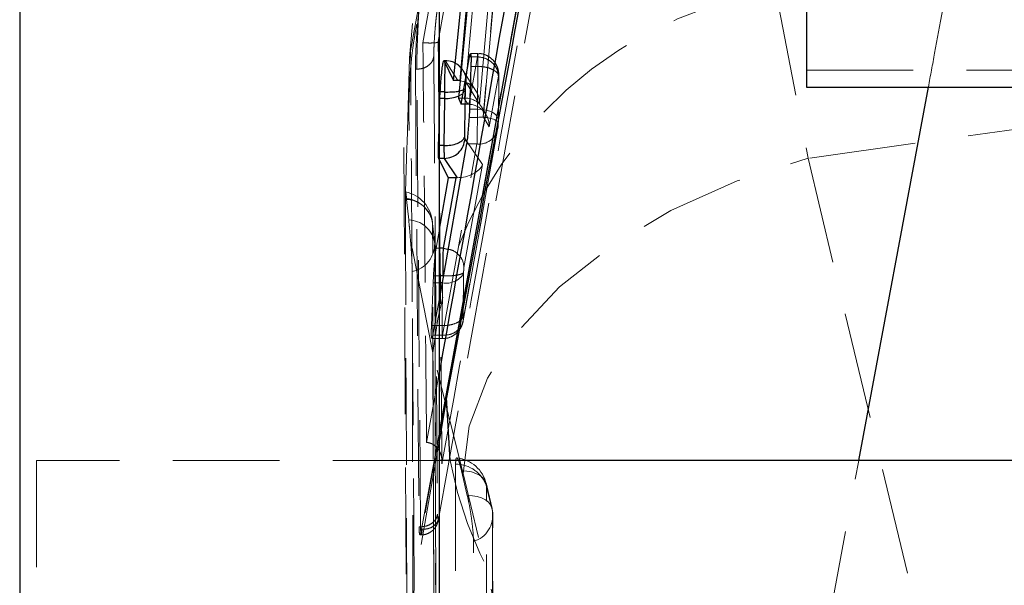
# Model space of a CAD drawing. Header units: millimetres. Extents: x 33 to 670, y 22 to 286.
# Tile 25 of 41: x 301.39 to 313.12, y 233.55 to 240.28. Entities that reach past the tile are written whole.
import ezdxf

# ---------------------------------------------------------------- set-up
doc = ezdxf.new("R2010")
doc.units = ezdxf.units.MM
doc.linetypes.add('HIDDEN', pattern=[1.905, 1.27, -0.635])

msp = doc.modelspace()

# ---------------------------------------------------------------- linework, layer by layer
at = {"color": 7, "linetype": 'Continuous', "lineweight": 25}
for p, q in [((301.391, 250.1394), (301.391, 229.6458)), ((306.391, 230.3009), (306.391, 250.1394)), ((310.766, 249.7188), (310.766, 239.4806)), ((306.391, 235.3697), (308.4993, 246.9044)), ((306.5602, 239.5566), (306.8148, 242.1736)), ((306.8092, 241.2949), (306.6177, 239.349)), ((306.4461, 239.7954), (306.5602, 239.5566)), ((306.6507, 239.275), (306.7494, 239.8405)), ((306.7494, 239.8405), (306.7575, 239.8752)), ((306.7667, 239.7259), (306.7494, 239.2169)), ((306.6103, 239.5566), (306.5602, 239.5566)), ((306.3978, 239.344), (306.4013, 239.4212)), ((306.4516, 239.4212), (306.4013, 239.4212)), ((306.4516, 239.4212), (306.4517, 239.4211)), ((310.766, 239.4806), (313.416, 239.4806)), ((306.391, 239.1606), (306.3978, 239.344)), ((306.4514, 239.344), (306.3978, 239.344)), ((306.4514, 239.344), (306.4459, 238.7825)), ((306.6177, 239.349), (306.6507, 239.275)), ((306.7306, 239.275), (306.6507, 239.275)), ((306.7494, 239.2169), (306.7449, 239.119)), ((306.714, 238.8028), (306.391, 236.9699)), ((306.446, 238.7825), (306.4459, 238.7825)), ((306.4983, 238.4011), (306.391, 238.6082)), ((306.4476, 238.6293), (306.6028, 238.401)), ((306.4477, 238.6293), (306.4476, 238.6293)), ((306.391, 237.7862), (306.4983, 238.4011)), ((306.5862, 238.4011), (306.4353, 237.5624)), ((306.5862, 238.4011), (306.4983, 238.4011)), ((306.4353, 237.5624), (306.4353, 237.5624)), ((306.4305, 237.2325), (306.4305, 237.2325)), ((313.416, 235.0349), (306.391, 235.0349))]:
    msp.add_line(p, q, dxfattribs=at)
at = {"color": 7, "linetype": 'HIDDEN', "lineweight": 18}
for p, q in [((306.8708, 239.2771), (307.115, 242.0463)), ((306.6922, 239.349), (306.8648, 241.2949)), ((307.1138, 241.3973), (306.9127, 239.1297)), ((306.9151, 239.1466), (307.1138, 241.3879)), ((306.0482, 239.9111), (306.2754, 241.1781)), ((306.1955, 240.0075), (306.391, 241.1133)), ((310.3979, 240.6286), (310.7834, 238.6321)), ((306.0357, 239.8272), (306.0722, 240.2371)), ((306.2019, 240.0072), (306.1955, 240.0075)), ((306.0357, 239.8272), (306.0482, 239.9111)), ((306.0057, 238.8161), (306.0357, 239.8272)), ((306.4594, 239.7954), (306.4461, 239.7954)), ((306.6103, 239.5566), (306.4594, 239.7954)), ((306.845, 239.8405), (306.7533, 239.3306)), ((306.8473, 239.8799), (306.7608, 239.8799)), ((306.8449, 239.8405), (306.7674, 239.8405)), ((306.8449, 239.8405), (306.845, 239.8405)), ((306.1051, 239.6923), (306.1492, 234.2449)), ((306.1223, 239.6923), (306.1051, 239.6923)), ((306.1675, 234.2449), (306.1223, 239.6923)), ((306.6614, 239.6939), (306.6707, 239.6803)), ((306.8265, 239.4338), (306.6707, 239.6803)), ((306.8494, 239.7259), (306.7667, 239.7259)), ((306.8445, 239.2169), (306.8494, 239.7259)), ((310.766, 239.681), (313.416, 239.681)), ((306.9851, 239.0046), (307.094, 239.6101)), ((307.0984, 239.5891), (307.0935, 239.0807)), ((307.0945, 239.091), (307.0994, 239.5995)), ((307.0984, 239.5891), (307.0992, 239.5995)), ((306.6987, 239.275), (306.7004, 239.4546)), ((306.7004, 239.4546), (306.7006, 239.4667)), ((306.7084, 239.5341), (306.8708, 239.2771)), ((306.6878, 239.349), (306.6177, 239.349)), ((306.7306, 239.275), (306.6878, 239.349)), ((306.8445, 239.2169), (306.7494, 239.2169)), ((306.9495, 239.1475), (306.8934, 239.2447)), ((306.3772, 238.7825), (306.391, 239.1606)), ((306.8441, 239.119), (306.7449, 239.119)), ((306.9127, 239.1297), (306.9851, 239.0046)), ((307.0935, 239.0807), (307.0931, 239.0648)), ((307.0931, 239.0648), (307.0939, 239.0678)), ((313.9472, 239.0733), (310.7834, 238.6321)), ((306.6756, 236.698), (307.0853, 238.9761)), ((307.0882, 239.0077), (306.6786, 236.7299)), ((306.905, 238.5589), (306.7187, 238.833)), ((305.9688, 238.7599), (306.0009, 232.1996)), ((305.9884, 238.2312), (306.004, 238.7595)), ((306.004, 238.7595), (306.0057, 238.8161)), ((306.391, 238.7825), (306.3772, 238.7825)), ((306.4296, 236.5248), (306.8392, 238.8028)), ((306.8392, 238.8028), (306.714, 238.8028)), ((306.391, 238.6082), (306.3801, 238.6293)), ((306.391, 238.6293), (306.3801, 238.6293)), ((310.7834, 238.6321), (312.741, 230.4608)), ((306.6843, 237.332), (306.905, 238.5589)), ((306.0254, 237.8976), (306.0008, 238.1427)), ((306.3103, 237.8551), (306.3093, 237.8722)), ((306.3103, 237.8551), (306.3354, 237.6203)), ((306.352, 237.5624), (306.391, 237.7862)), ((306.312, 236.3145), (306.0476, 237.6504)), ((306.3354, 237.6203), (306.3339, 237.6415)), ((306.391, 237.5624), (306.352, 237.5624)), ((306.3159, 237.149), (306.32, 237.2325)), ((306.391, 237.2325), (306.32, 237.2325)), ((306.6742, 236.7511), (306.6792, 237.2596)), ((306.6792, 237.2596), (306.6795, 237.2737)), ((306.2964, 236.64), (306.3159, 237.149)), ((306.391, 237.149), (306.3159, 237.149)), ((306.4301, 237.149), (306.4226, 237.149)), ((306.4301, 237.149), (306.4252, 236.64)), ((306.391, 236.9699), (306.3126, 236.5248)), ((306.4252, 236.64), (306.2964, 236.64)), ((306.3013, 236.4856), (306.4273, 236.4856)), ((306.4296, 236.5248), (306.3126, 236.5248)), ((306.4296, 236.5248), (306.4296, 236.5248)), ((306.6764, 234.8799), (306.312, 236.3145)), ((306.391, 236.0946), (306.2391, 235.2498)), ((306.18, 234.2152), (306.391, 235.3697)), ((306.391, 235.2856), (306.0919, 233.5483)), ((301.591, 235.0349), (301.591, 233.3249)), ((306.391, 235.0349), (301.591, 235.0349)), ((310.6478, 231.0668), (311.3875, 235.0349)), ((306.7238, 234.6188), (306.6553, 234.9118)), ((308.6339, 226.7083), (306.6764, 234.8799)), ((306.9542, 234.7221), (307.0228, 234.4292)), ((306.1675, 234.2449), (306.1492, 234.2449)), ((306.16, 234.1491), (306.1743, 234.1491)), ((306.1863, 234.2152), (306.18, 234.2152)), ((306.1864, 234.2148), (306.1862, 234.214)), ((306.0919, 233.5483), (306.0406, 232.2711))]:
    msp.add_line(p, q, dxfattribs=at)
at = {"color": 8, "linetype": 'Continuous', "lineweight": 25}
for p, q in [((306.8361, 241.8337), (306.6352, 239.5554)), ((306.7674, 239.8405), (306.7494, 239.8405)), ((311.3875, 235.0349), (312.2164, 239.4806)), ((306.7533, 239.3306), (306.7432, 239.2747)), ((306.695, 238.8941), (306.6987, 239.275)), ((306.7187, 238.833), (306.6967, 238.8653)), ((306.4459, 238.7825), (306.391, 238.7825)), ((306.4476, 238.6293), (306.391, 238.6293)), ((306.4353, 237.5624), (306.391, 237.5624)), ((306.4353, 237.5624), (306.4932, 237.5498)), ((306.4305, 237.2325), (306.391, 237.2325)), ((306.4226, 237.149), (306.391, 237.149)), ((306.4765, 235.7821), (306.391, 235.2856)), ((306.5186, 235.0349), (306.4765, 235.7821))]:
    msp.add_line(p, q, dxfattribs=at)
at = {"color": 8, "linetype": 'Continuous', "lineweight": 25, "flags": 128}
msp.add_lwpolyline([(306.4573, 239.7719), (306.4564, 239.7491), (306.4548, 239.6814), (306.4533, 239.593), (306.4522, 239.4929), (306.4516, 239.4212), (306.4516, 239.4212), (306.4516, 239.4212)], dxfattribs=at)
at = {"color": 7, "linetype": 'HIDDEN', "lineweight": 18, "flags": 128}
for points in [[(307.0935, 239.0807), (307.0927, 239.1063), (307.0813, 239.1313), (307.0597, 239.1547), (307.0289, 239.1755), (306.9902, 239.1927), (306.9452, 239.2057), (306.8959, 239.2139), (306.8445, 239.2169)], [(306.6764, 234.8799), (306.7445, 235.4436), (306.9635, 236.0133), (307.3267, 236.5716), (307.823, 237.1012), (308.437, 237.586), (309.1501, 238.0111), (309.9403, 238.3634), (310.7834, 238.6321)], [(305.9859, 238.1575), (305.9877, 237.6871), (305.9948, 235.7926), (306.0095, 232.0856)], [(306.331, 231.7812), (306.3293, 232.255), (306.3226, 234.1502), (306.3103, 237.8551)], [(306.3354, 237.6203), (306.3367, 237.1465), (306.3421, 235.2513), (306.3532, 231.5421)], [(306.0819, 231.2067), (306.0807, 231.673), (306.076, 233.5676), (306.0674, 237.2832)], [(306.5844, 234.9903), (306.5843, 234.5169), (306.5841, 232.6229), (306.5837, 229.1016)], [(306.6553, 234.9118), (306.7171, 234.9079), (306.7745, 234.8974), (306.8261, 234.8805), (306.8703, 234.8578), (306.9061, 234.8297), (306.9325, 234.7972), (306.9486, 234.761), (306.9542, 234.7221)], [(307.019, 234.4609), (306.9711, 234.6659), (306.9505, 234.7538)], [(307.0228, 234.4292), (307.0172, 234.4681), (307.001, 234.5043), (306.9746, 234.5368), (306.9389, 234.5649), (306.8946, 234.5876), (306.843, 234.6045), (306.7856, 234.615), (306.7238, 234.6188)], [(306.9536, 228.8334), (306.9537, 229.3069), (306.9539, 231.2008), (306.9542, 234.7221)], [(307.0228, 234.4292), (307.0227, 233.9557), (307.0225, 232.0618), (307.0222, 228.5772)], [(307.0291, 228.5164), (307.0295, 232.6128), (307.0297, 234.3684)], [(306.7969, 228.2183), (306.797, 228.6918), (306.7972, 230.5857), (306.7975, 234.0703)]]:
    msp.add_lwpolyline(points, dxfattribs=at)
at = {"color": 7, "linetype": 'HIDDEN', "lineweight": 18}
for centre, radius, start, end in [((311.1559, 235.8187), 4.8692, 98.95479, 174.15621), ((306.4616, 239.5477), 0.2476, 36.18696, 90.50927), ((306.4622, 239.5486), 0.2466, 356.62261, 32.27862), ((306.5833, 239.4929), 0.1232, 288.20059, 341.88383), ((306.8934, 238.7242), 0.3978, 59.72783, 97.11712), ((306.5172, 239.0741), 0.5765, 350.21368, 359.32037), ((306.8652, 239.0249), 0.2237, 263.32755, 355.57973), ((305.9538, 237.7979), 0.361, 9.12225, 84.90213), ((305.9051, 237.8342), 0.406, 5.36513, 78.08145), ((305.9826, 237.8107), 0.3325, 10.65903, 86.86097), ((306.0154, 237.5717), 0.3261, 12.35563, 88.23708), ((305.9994, 237.6123), 0.3361, 281.68106, 1.3504), ((305.9307, 237.5936), 0.406, 0.15471, 6.77246), ((306.4738, 237.3864), 0.2414, 259.58968, 328.31859), ((311.4064, 235.9887), 4.98, 191.04093, 261.23722), ((306.5866, 234.6042), 0.3861, 17.76917, 90.32653), ((306.5552, 234.6614), 0.406, 13.16342, 83.72978), ((306.7072, 234.3771), 0.3198, 286.39232, 9.36055), ((306.6237, 234.3684), 0.406, 359.99449, 13.16333)]:
    msp.add_arc(centre, radius, start, end, dxfattribs=at)
at = {"color": 8, "linetype": 'Continuous', "lineweight": 25}
msp.add_arc((306.4649, 239.7437), 0.3999, 268.06375, 293.09657, dxfattribs=at)
at = {"color": 7, "linetype": 'Continuous', "lineweight": 25}
for centre, major_axis, ratio, start_param, end_param in [((306.6038, 239.3182), (0.2444, 0.059), 0.9452897, 1.2210609, 1.3208327), ((306.456, 239.493), (0.0027, 0.3021), 0.0125751, 1.8110241, 2.0861088), ((306.7078, 239.0661), (0.2473, 0.0568), 0.8127386, 1.2451048, 1.2955008), ((306.6175, 238.3581), (0.2529, -0.0055), 0.1689213, 1.6328205, 1.6988573)]:
    msp.add_ellipse(centre, major_axis=major_axis, ratio=ratio, start_param=start_param, end_param=end_param, dxfattribs=at)
at = {"color": 7, "linetype": 'HIDDEN', "lineweight": 18}
for centre, major_axis, ratio, start_param, end_param in [((306.6218, 239.2897), (-0.0631, 0.2602), 0.9257282, 4.4441012, 5.9732747), ((306.6815, 239.1116), (0.2454, 0.0542), 0.9419853, 1.3226981, 1.3402584), ((306.6637, 239.1424), (0.2481, 0.0549), 0.8027651, 5.9526578, 7.5646431), ((306.7361, 239.0173), (-0.0445, 0.2541), 0.9650436, 4.4959317, 6.0750813), ((306.8402, 239.0695), (0.0025, 0.2985), 0.0118436, 4.8791526, 5.2285055), ((306.6559, 238.5716), (0.2557, 0.0544), 0.6322933, 4.3712442, 5.884356)]:
    msp.add_ellipse(centre, major_axis=major_axis, ratio=ratio, start_param=start_param, end_param=end_param, dxfattribs=at)
for points, knots in [([(306.3773, 240.0223), (306.7739, 242.263), (307.5626, 246.7185), (308.3455, 251.1728), (308.7347, 253.3871)], [0, 0, 0, 0, 0.502896, 1, 1, 1, 1]), ([(308.5167, 253.1268), (308.1327, 250.9432), (307.3639, 246.5712), (306.5898, 242.1973), (306.2019, 240.0074), (306.2019, 240.0072)], [0, 0, 0, 0, 0.49940863, 0.99993869, 1, 1, 1, 1]), ([(308.6795, 247.4694), (308.2992, 245.3872), (307.5396, 241.2291), (306.7942, 237.0712), (306.422, 234.9954)], [0, 0, 0, 0, 0.5007601, 1, 1, 1, 1]), ([(306.3884, 234.3773), (306.9179, 237.314), (307.6809, 241.545), (308.4631, 245.7761), (308.7024, 247.0705)], [0, 0, 0, 0, 0.6940826, 1, 1, 1, 1]), ([(308.5003, 246.9042), (308.261, 245.6103), (307.4788, 241.3812), (306.7158, 237.1511), (306.1863, 234.2152)], [0, 0, 0, 0, 0.3059264, 1, 1, 1, 1]), ([(312.2164, 239.4806), (312.2414, 239.6153), (312.4543, 240.7591), (312.6757, 241.9011), (312.8709, 242.9087)], [0, 0, 0, 0, 0.11778119, 1, 1, 1, 1]), ([(306.1493, 240.4244), (306.1465, 240.3973), (306.1385, 240.321), (306.126, 240.1732), (306.1143, 239.9948), (306.1067, 239.8301), (306.1049, 239.7357), (306.1051, 239.6967), (306.1051, 239.6924)], [0, 0, 0, 0, 0.1181498, 0.3327015, 0.546982, 0.7606723, 0.9737095, 1, 1, 1, 1]), ([(306.1223, 239.6925), (306.1225, 239.7314), (306.1228, 239.8095), (306.1272, 239.9738), (306.1341, 240.1501), (306.1419, 240.3071), (306.1472, 240.3905), (306.1493, 240.4244)], [0, 0, 0, 0, 0.2132152, 0.4270639, 0.6401445, 0.8536959, 1, 1, 1, 1]), ([(306.3644, 240.3862), (306.3642, 240.3851), (306.3611, 240.3675), (306.3546, 240.321), (306.345, 240.2293), (306.3363, 240.1231), (306.3294, 240.0151), (306.325, 239.9147), (306.3247, 239.8669), (306.3245, 239.8431)], [0, 0, 0, 0, 0.0114454, 0.1767961, 0.3419338, 0.5066691, 0.6709857, 0.8358276, 1, 1, 1, 1]), ([(306.122, 240.2275), (306.1197, 240.2159), (306.0526, 239.8766), (306.0199, 239.4084), (306.0313, 238.9459), (306.0344, 238.8185)], [0, 0, 0, 0, 0.0250763, 0.7315495, 1, 1, 1, 1]), ([(306.2391, 235.2498), (306.2386, 235.2935), (306.2352, 235.653), (306.2202, 237.2389), (306.2065, 238.7811), (306.1955, 240.0075)], [0, 0, 0, 0, 0.0275739, 0.2266558, 1, 1, 1, 1]), ([(306.2019, 240.0072), (306.2148, 240.0064), (306.244, 240.0048), (306.2888, 240.0041), (306.3395, 240.0058), (306.3745, 240.0118), (306.3799, 240.0184), (306.3774, 240.0222), (306.3773, 240.0223)], [0, 0, 0, 0, 0.0844734, 0.1914901, 0.3607193, 0.6670583, 0.9934886, 1, 1, 1, 1]), ([(306.422, 234.9954), (306.4213, 235.0743), (306.4176, 235.469), (306.4022, 237.1447), (306.3884, 238.7414), (306.3773, 240.0223)], [0, 0, 0, 0, 0.0471123, 0.2355616, 1, 1, 1, 1]), ([(306.0919, 233.5483), (306.0831, 234.7772), (306.068, 236.897), (306.054, 239.0192), (306.0482, 239.9111)], [0, 0, 0, 0, 0.5797188, 1, 1, 1, 1]), ([(306.3245, 239.8431), (306.3251, 239.7642), (306.3283, 239.3695), (306.3415, 237.7117), (306.3559, 235.9749), (306.3682, 234.5538), (306.3695, 234.3959)], [0, 0, 0, 0, 0.0434775, 0.2173876, 0.913028, 1, 1, 1, 1]), ([(306.4589, 239.7933), (306.4586, 239.7942), (306.4582, 239.7957), (306.4575, 239.7785), (306.4573, 239.7719)], [0, 0, 0, 0, 0.6179716, 1, 1, 1, 1]), ([(306.4594, 239.7954), (306.4594, 239.7954), (306.4592, 239.7965), (306.4591, 239.7949), (306.4589, 239.7933)], [0, 0, 0, 0, 0.001891, 1, 1, 1, 1]), ([(306.6595, 239.6929), (306.6453, 239.7106), (306.6132, 239.7509), (306.5415, 239.7894), (306.4859, 239.7934), (306.4592, 239.7954)], [0, 0, 0, 0, 0.28927867, 0.65825344, 1, 1, 1, 1]), ([(306.8494, 239.7259), (306.8494, 239.7259), (306.8494, 239.744), (306.8494, 239.789), (306.8491, 239.8337), (306.8484, 239.8689), (306.8474, 239.8857), (306.8461, 239.8728), (306.8453, 239.8506), (306.8449, 239.8405), (306.8449, 239.8405)], [0, 0, 0, 0, 0.0001262, 0.1316904, 0.3464783, 0.4394092, 0.6541698, 0.8703448, 0.9998741, 1, 1, 1, 1]), ([(307.094, 239.6101), (307.0924, 239.6299), (307.089, 239.6712), (307.0575, 239.7335), (307.0036, 239.7888), (306.929, 239.8296), (306.873, 239.8369), (306.845, 239.8405)], [0, 0, 0, 0, 0.1723332, 0.3593983, 0.5729322, 0.7864661, 1, 1, 1, 1]), ([(307.0993, 239.5862), (307.0994, 239.6035), (307.0997, 239.632), (307.0936, 239.685), (307.0744, 239.7427), (307.0309, 239.8058), (306.9652, 239.8549), (306.8978, 239.8816), (306.8577, 239.8769), (306.8475, 239.8757)], [0, 0, 0, 0, 0.13378727, 0.2192065, 0.38142395, 0.53531784, 0.72915745, 0.93087907, 1, 1, 1, 1]), ([(307.0992, 239.5995), (307.0993, 239.6001), (307.1001, 239.6095), (307.0934, 239.6328), (307.0656, 239.6675), (307.0085, 239.6993), (306.9337, 239.7212), (306.8775, 239.7243), (306.8494, 239.7259)], [0, 0, 0, 0, 0.00893314, 0.14386115, 0.35789674, 0.57193137, 0.78596568, 1, 1, 1, 1]), ([(307.094, 239.6101), (307.0943, 239.6118), (307.0952, 239.6161), (307.0965, 239.6182), (307.0974, 239.6152), (307.0981, 239.6087), (307.0984, 239.6006), (307.0984, 239.5922), (307.0984, 239.5891)], [0, 0, 0, 0, 0.1282902, 0.3428429, 0.557347, 0.6510724, 0.8702679, 1, 1, 1, 1]), ([(306.626, 239.4331), (306.6394, 239.4358), (306.6728, 239.4425), (306.6918, 239.4542), (306.6991, 239.463), (306.7002, 239.4657), (306.7006, 239.4667)], [0, 0, 0, 0, 0.3227763, 0.8020673, 0.925098, 1, 1, 1, 1]), ([(306.7006, 239.4667), (306.7008, 239.4707), (306.7012, 239.481), (306.7023, 239.4977), (306.7038, 239.5142), (306.7054, 239.5266), (306.7071, 239.5342), (306.7079, 239.5341), (306.7084, 239.5341)], [0, 0, 0, 0, 0.1172487, 0.2992196, 0.4774615, 0.6526023, 0.8269279, 1, 1, 1, 1]), ([(306.8392, 238.8028), (306.8392, 238.8028), (306.8398, 238.8196), (306.8408, 238.8636), (306.8422, 238.9518), (306.8438, 239.0409), (306.8434, 239.0971), (306.8441, 239.1189), (306.8441, 239.119)], [0, 0, 0, 0, 0.0001616, 0.2767839, 0.5489233, 0.8209788, 0.9998384, 1, 1, 1, 1]), ([(307.0939, 239.0677), (307.0939, 239.0696), (307.0942, 239.0776), (307.0944, 239.0854), (307.0945, 239.0912)], [0, 0, 0, 0, 0.2460721, 1, 1, 1, 1]), ([(307.0931, 239.0648), (307.0929, 239.0607), (307.0925, 239.0505), (307.0914, 239.0344), (307.0899, 239.0182), (307.0888, 239.0112), (307.0882, 239.0077)], [0, 0, 0, 0, 0.1819419, 0.4566417, 0.7274903, 1, 1, 1, 1]), ([(306.3801, 238.6293), (306.379, 238.6339), (306.3763, 238.6448), (306.3747, 238.6945), (306.3763, 238.7525), (306.3772, 238.7825)], [0, 0, 0, 0, 0.2632312, 0.6197683, 1, 1, 1, 1]), ([(305.9884, 238.2312), (305.9877, 238.2276), (305.9861, 238.2194), (305.986, 238.1795), (305.9859, 238.1575)], [0, 0, 0, 0, 0.4504804, 1, 1, 1, 1]), ([(306.0008, 238.1427), (305.9986, 238.1658), (305.994, 238.2137), (305.99, 238.2321), (305.9886, 238.2314), (305.9884, 238.2312)], [0, 0, 0, 0, 0.4349743, 0.9007411, 1, 1, 1, 1]), ([(306.0476, 237.6504), (306.0441, 237.6933), (306.0372, 237.779), (306.0298, 237.8577), (306.026, 237.8922), (306.0254, 237.8976)], [0, 0, 0, 0, 0.4572711, 0.9144482, 1, 1, 1, 1]), ([(306.0674, 237.2832), (306.067, 237.3107), (306.0661, 237.3674), (306.0596, 237.4875), (306.0527, 237.5865), (306.0484, 237.6403), (306.0476, 237.6504)], [0, 0, 0, 0, 0.29763383, 0.61261425, 0.92728708, 1, 1, 1, 1]), ([(306.32, 237.2325), (306.3222, 237.2668), (306.3266, 237.3353), (306.3355, 237.4352), (306.3444, 237.5142), (306.3497, 237.5479), (306.352, 237.5624)], [0, 0, 0, 0, 0.26559001, 0.5311626, 0.79703858, 1, 1, 1, 1]), ([(306.3544, 231.5192), (306.3522, 232.2224), (306.3458, 234.2475), (306.3407, 236.2727), (306.3374, 237.5947)], [0, 0, 0, 0, 0.3472187, 1, 1, 1, 1]), ([(306.4932, 237.5498), (306.506, 237.5475), (306.5513, 237.5396), (306.616, 237.4928), (306.6739, 237.4188), (306.6809, 237.3609), (306.6843, 237.332)], [0, 0, 0, 0, 0.1165556, 0.4110371, 0.7055185, 1, 1, 1, 1]), ([(306.6795, 237.2737), (306.6797, 237.278), (306.6801, 237.2882), (306.6811, 237.3045), (306.6826, 237.321), (306.6838, 237.3283), (306.6843, 237.332)], [0, 0, 0, 0, 0.187663, 0.4528797, 0.7182326, 1, 1, 1, 1]), ([(306.4305, 237.2325), (306.4586, 237.2322), (306.5147, 237.2315), (306.5896, 237.2383), (306.6469, 237.2503), (306.6735, 237.2632), (306.6782, 237.2715), (306.6795, 237.2737)], [0, 0, 0, 0, 0.22654357, 0.45308714, 0.67963073, 0.91490574, 1, 1, 1, 1]), ([(306.6786, 236.7299), (306.6784, 236.7285), (306.6776, 236.7246), (306.6763, 236.722), (306.6752, 236.7246), (306.6744, 236.7335), (306.6742, 236.7436), (306.6742, 236.75), (306.6742, 236.7511)], [0, 0, 0, 0, 0.1105752, 0.3081702, 0.5231624, 0.7380772, 0.9551889, 1, 1, 1, 1]), ([(306.2984, 236.4897), (306.297, 236.4986), (306.2944, 236.5164), (306.2943, 236.5747), (306.2958, 236.6216), (306.2964, 236.64)], [0, 0, 0, 0, 0.3777833, 0.755023, 1, 1, 1, 1]), ([(306.4252, 236.64), (306.4252, 236.64), (306.4252, 236.6334), (306.4252, 236.5985), (306.4254, 236.5429), (306.4261, 236.4949), (306.4273, 236.4804), (306.4286, 236.4948), (306.4293, 236.5168), (306.4296, 236.5248)], [0, 0, 0, 0, 0.0001015, 0.047584, 0.2592402, 0.4722044, 0.6880126, 0.8870689, 1, 1, 1, 1]), ([(306.4275, 236.489), (306.4362, 236.488), (306.4732, 236.4838), (306.532, 236.5053), (306.5912, 236.543), (306.6305, 236.5864), (306.6553, 236.6292), (306.6686, 236.6653), (306.6738, 236.6882), (306.6751, 236.6952), (306.6751, 236.6954)], [0, 0, 0, 0, 0.07370046, 0.31338277, 0.50406994, 0.66586106, 0.80317767, 0.91820322, 0.99772116, 1, 1, 1, 1]), ([(306.3126, 236.5248), (306.3097, 236.5096), (306.3052, 236.4864), (306.3023, 236.4891), (306.3013, 236.49)], [0, 0, 0, 0, 0.6588434, 1, 1, 1, 1]), ([(306.312, 236.3145), (306.3176, 235.127), (306.3282, 232.909), (306.3393, 230.6887), (306.3444, 229.6572)], [0, 0, 0, 0, 0.5353792, 1, 1, 1, 1]), ([(306.422, 234.9954), (306.4221, 234.9964), (306.4225, 235.002), (306.4238, 235.0354), (306.4165, 235.0922), (306.3864, 235.1594), (306.3435, 235.2087), (306.2932, 235.2406), (306.2563, 235.2469), (306.2391, 235.2498)], [0, 0, 0, 0, 0.0086898, 0.0491765, 0.2890694, 0.4965283, 0.6777489, 0.8499688, 1, 1, 1, 1]), ([(306.6553, 234.9118), (306.6486, 234.9387), (306.6338, 234.9982), (306.6129, 235.0541), (306.5958, 235.072), (306.586, 235.0488), (306.5848, 235.0081), (306.5844, 234.9903)], [0, 0, 0, 0, 0.1801781, 0.3974953, 0.6148127, 0.8321301, 1, 1, 1, 1]), ([(306.7975, 234.0703), (306.7975, 234.0707), (306.7975, 234.0968), (306.7946, 234.1612), (306.7825, 234.282), (306.7639, 234.414), (306.7433, 234.5312), (306.7295, 234.5933), (306.7238, 234.6188)], [0, 0, 0, 0, 0.0030826, 0.2151738, 0.4272647, 0.6393554, 0.8514461, 1, 1, 1, 1]), ([(306.3695, 234.3959), (306.3697, 234.3859), (306.3703, 234.3567), (306.3738, 234.3342), (306.3801, 234.3376), (306.3856, 234.3641), (306.3884, 234.3773)], [0, 0, 0, 0, 0.156198, 0.457132, 0.7297323, 1, 1, 1, 1]), ([(306.174, 234.1514), (306.1792, 234.1507), (306.2075, 234.1469), (306.2544, 234.1631), (306.3041, 234.1927), (306.3376, 234.2282), (306.3586, 234.2624), (306.3709, 234.2926), (306.3792, 234.3212), (306.3842, 234.3459), (306.3867, 234.3598), (306.3873, 234.363)], [0, 0, 0, 0, 0.0400335, 0.2153768, 0.3577737, 0.4801961, 0.5864446, 0.6784815, 0.780905, 0.9491155, 1, 1, 1, 1]), ([(306.1492, 234.2449), (306.1499, 234.218), (306.1514, 234.1642), (306.1596, 234.141), (306.1697, 234.1626), (306.1774, 234.2016), (306.18, 234.215)], [0, 0, 0, 0, 0.272319, 0.5446257, 0.8445852, 1, 1, 1, 1]), ([(306.1862, 234.214), (306.1862, 234.214), (306.1834, 234.1889), (306.1781, 234.1518), (306.1717, 234.1434), (306.1683, 234.1823), (306.1676, 234.2273), (306.1674, 234.2449), (306.1674, 234.2449)], [0, 0, 0, 0, 0.0001043, 0.268594, 0.5417604, 0.8434149, 0.9998957, 1, 1, 1, 1])]:
    msp.add_open_spline(points, degree=3, knots=knots, dxfattribs=at)
at = {"color": 7, "linetype": 'Continuous', "lineweight": 25}
for points, knots in [([(308.4618, 247.5571), (308.4604, 247.5495), (308.4107, 247.2782), (308.1683, 245.9527), (307.4747, 242.1397), (306.8384, 238.59), (306.391, 236.0946)], [0, 0, 0, 0, 0.0020071, 0.0709966, 0.3469546, 1, 1, 1, 1]), ([(308.605, 247.0355), (308.4427, 246.2001), (307.7175, 242.467), (307.0188, 238.7034), (306.4765, 235.7821)], [0, 0, 0, 0, 0.22378, 1, 1, 1, 1]), ([(306.4013, 239.4212), (306.4034, 239.4556), (306.4077, 239.5246), (306.4165, 239.6263), (306.4258, 239.7121), (306.4349, 239.7724), (306.4419, 239.7987), (306.4449, 239.7963), (306.4461, 239.7954)], [0, 0, 0, 0, 0.1781147, 0.356218, 0.5345189, 0.7124734, 0.8895941, 1, 1, 1, 1]), ([(306.7608, 239.8755), (306.7618, 239.8764), (306.7651, 239.8792), (306.7678, 239.8464), (306.7685, 239.7914), (306.7672, 239.7443), (306.7667, 239.7259)], [0, 0, 0, 0, 0.1540025, 0.4741862, 0.7939908, 1, 1, 1, 1]), ([(306.7449, 239.119), (306.7426, 239.0844), (306.7382, 239.0153), (306.7291, 238.9166), (306.7208, 238.8445), (306.7159, 238.8142), (306.714, 238.8028)], [0, 0, 0, 0, 0.2767176, 0.5534214, 0.830345, 1, 1, 1, 1]), ([(306.446, 238.7825), (306.4741, 238.7837), (306.5303, 238.786), (306.6051, 238.8069), (306.662, 238.838), (306.685, 238.8659), (306.6929, 238.8849), (306.6941, 238.8904), (306.695, 238.8941)], [0, 0, 0, 0, 0.2274822, 0.4549644, 0.6824474, 0.9099323, 0.9392086, 1, 1, 1, 1]), ([(306.4477, 238.6293), (306.4792, 238.633), (306.5422, 238.6403), (306.6226, 238.6944), (306.6809, 238.7718), (306.6914, 238.8341), (306.6967, 238.8653)], [0, 0, 0, 0, 0.2500006, 0.5000004, 0.7500002, 1, 1, 1, 1]), ([(306.6967, 238.8653), (306.6964, 238.8662), (306.6958, 238.8681), (306.6953, 238.8744), (306.695, 238.8826), (306.695, 238.8894), (306.695, 238.8941)], [0, 0, 0, 0, 0.2796186, 0.5468524, 0.6841729, 1, 1, 1, 1]), ([(306.446, 238.7825), (306.446, 238.7825), (306.4459, 238.756), (306.446, 238.7212), (306.4463, 238.6774), (306.4468, 238.6452), (306.4474, 238.6323), (306.4477, 238.6293), (306.4477, 238.6293)], [0, 0, 0, 0, 0.0002068, 0.3162222, 0.4499259, 0.7125431, 0.9997933, 1, 1, 1, 1]), ([(306.4353, 237.5624), (306.4353, 237.5624), (306.4347, 237.5445), (306.4336, 237.4982), (306.4321, 237.4062), (306.4311, 237.3142), (306.4306, 237.2561), (306.4305, 237.2325), (306.4305, 237.2325)], [0, 0, 0, 0, 0.0001558, 0.2838628, 0.550049, 0.8122293, 0.9998442, 1, 1, 1, 1])]:
    msp.add_open_spline(points, degree=3, knots=knots, dxfattribs=at)
at = {"color": 7, "linetype": 'HIDDEN', "lineweight": 18}
for points in [[(306.1223, 239.6926), (306.1474, 239.6949), (306.1976, 239.6994), (306.2622, 239.7336), (306.3098, 239.7828), (306.3196, 239.8229), (306.3245, 239.843)], [(306.6742, 236.7511), (306.6682, 236.7361), (306.6561, 236.706), (306.5975, 236.6695), (306.518, 236.6445), (306.4561, 236.6415), (306.4252, 236.64)], [(306.6786, 236.7299), (306.6747, 236.7017), (306.6667, 236.6454), (306.609, 236.5766), (306.527, 236.5303), (306.4621, 236.5266), (306.4296, 236.5248)], [(306.1674, 234.2449), (306.1925, 234.2472), (306.2425, 234.2518), (306.3069, 234.2861), (306.3545, 234.3354), (306.3645, 234.3758), (306.3695, 234.3959)], [(306.1863, 234.2146), (306.2122, 234.2161), (306.264, 234.219), (306.3299, 234.2555), (306.3769, 234.31), (306.3846, 234.355), (306.3884, 234.3775)]]:
    msp.add_open_spline(points, degree=3, dxfattribs=at)
at = {"color": 8, "linetype": 'Continuous', "lineweight": 25}
msp.add_open_spline([(306.4517, 239.4211), (306.4795, 239.4209), (306.5351, 239.4206), (306.5964, 239.4258), (306.6201, 239.4317), (306.626, 239.4331)], degree=3, knots=[0, 0, 0, 0, 0.4298212, 0.8596423, 1, 1, 1, 1], dxfattribs=at)

doc.saveas('drawing.dxf')
